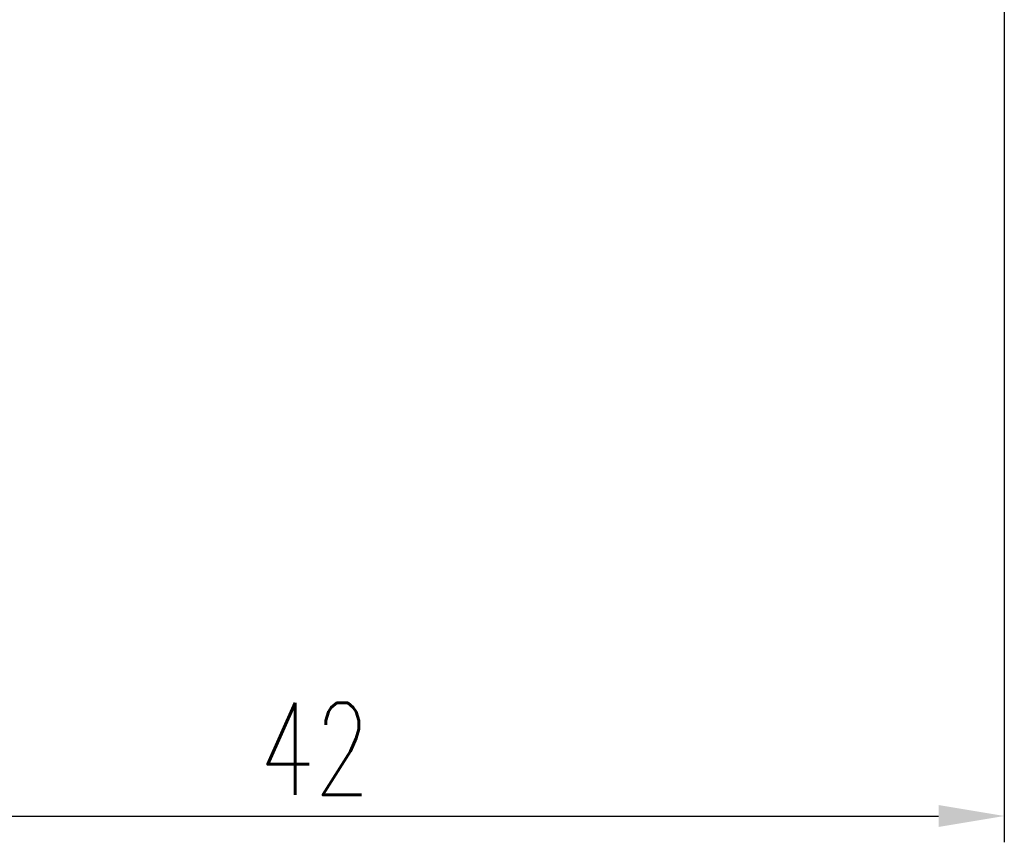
# Model space of a CAD drawing. Header units: millimetres. Extents: x 966 to 1117, y 870 to 966.
# Tile 3 of 60: x 1074 to 1104, y 884 to 909. Entities that reach past the tile are written whole.
import ezdxf

# ---------------------------------------------------------------- set-up
doc = ezdxf.new("R2010")
doc.units = ezdxf.units.MM
doc.header["$LTSCALE"] = 0.06
doc.layers.get('Defpoints').update_dxf_attribs({"linetype": 'CONTINUOUS'})
doc.layers.add('DIM', color=4, linetype='CONTINUOUS')
doc.styles.add('DIM-7', font='SIMPLEX.shx', dxfattribs={"width": 0.7, "bigfont": 'chineset.shx'})
doc.dimstyles.new('CNS', dxfattribs={"dimtxt": 3.5, "dimasz": 2.5, "dimexe": 1, "dimexo": 1.5, "dimgap": 0.09, "dimtad": 0, "dimdsep": 46, "dimtxsty": 'DIM-7', "dimcen": 0.09, "dimclrd": 1, "dimclre": 1, "dimclrt": 4, "dimadec": 0, "dimazin": 0, "dimtfac": 1, "dimtix": 1, "dimtmove": 2, "dimatfit": 3, "dimfxl": 1, "dimtvp": 0.971429, "dimtolj": 1, "dimarcsym": 0})

# ---------------------------------------------------------------- blocks, each defined once
blk = doc.blocks.new('*D60')
at = {"layer": 'Defpoints', "color": 0}
for p in [(1103.914, 910.394), (1061.914, 900.394), (1103.914, 884.708)]:
    blk.add_point(p, dxfattribs=at)
at = {"layer": 'DIM', "color": 7, "lineweight": -2}
for p, q in [((1103.914, 909.194), (1103.914, 883.908)), ((1061.914, 899.194), (1061.914, 883.908)), ((1063.914, 884.708), (1101.914, 884.708))]:
    blk.add_line(p, q, dxfattribs=at)
at = {"layer": 'DIM', "color": 7}
for points in [[(1063.914, 885.041), (1063.914, 884.375), (1061.914, 884.708)], [(1101.914, 885.041), (1101.914, 884.375), (1103.914, 884.708)]]:
    blk.add_solid(points, dxfattribs=at)
at = {"layer": 'DIM', "color": 7, "insert": (1082.914, 886.748), "char_height": 2.8, "attachment_point": 5, "style": 'DIM-7'}
blk.add_mtext('\\A1;42', dxfattribs=at)

msp = doc.modelspace()

# ---------------------------------------------------------------- dimensions: what is measured, and where the dimension line sits
at = {"layer": 'DIM', "color": 7}
dim = msp.add_linear_dim(base=(1103.914, 884.708), p1=(1061.914, 900.394), p2=(1103.914, 910.394), dimstyle='CNS', override={"dimscale": 0.8, "dimgap": 0.8, "dimtad": 1, "dimclrd": 7, "dimclre": 7, "dimclrt": 7, "dimadec": 2, "dimazin": 2, "dimtmove": 1}, dxfattribs=at)
dim.commit()
dim.dimension.update_dxf_attribs({"geometry": '*D60', "text_midpoint": (1082.914, 886.748)})

doc.saveas('drawing.dxf')
